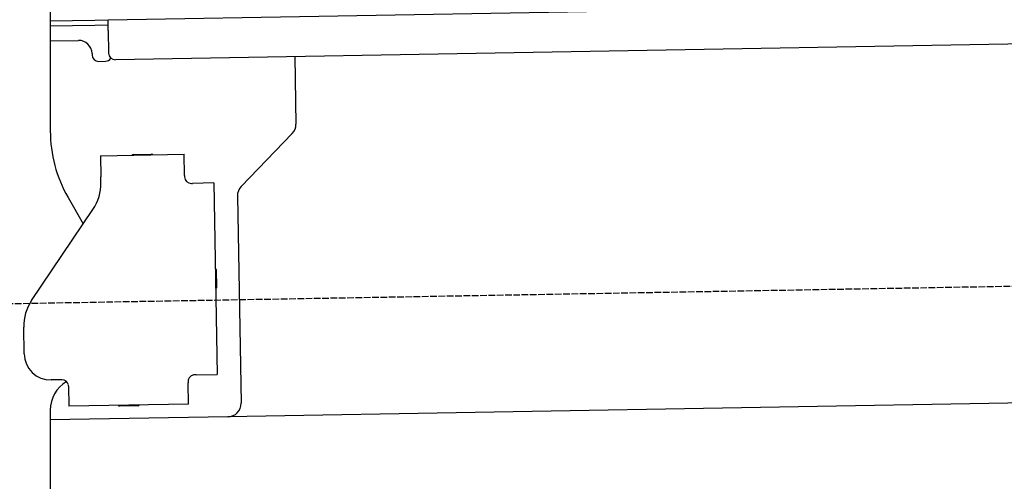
# Model space of a CAD drawing. Extents: x 1073 to 6773, y 5641 to 12616.
# Tile 59 of 69: x 4585 to 5325, y 10286 to 10633. Entities that reach past the tile are written whole.
import ezdxf

# ---------------------------------------------------------------- set-up
doc = ezdxf.new("R2010")
doc.units = 0
doc.linetypes.add('GEN3', pattern=[6.25, 5, -1.25])
doc.layers.get('0').update_dxf_attribs({"linetype": 'CONTINUOUS'})
doc.layers.add('3', color=6, linetype='GEN3')
doc.layers.add('CAR', color=10, linetype='CONTINUOUS')

msp = doc.modelspace()

# ---------------------------------------------------------------- linework, layer by layer
for p, q in [((4607.57, 10671.48), (4607.57, 10549.54)), ((4651.05, 10633.01), (6015.84, 10656.83)), ((4607.57, 10632.25), (4641.05, 10632.84)), ((4641.05, 10632.84), (4651.05, 10633.01)), ((4651.19, 10625.01), (4651.05, 10633.01)), ((4641.12, 10628.84), (4607.57, 10628.25)), ((4651.12, 10629.01), (4641.12, 10628.84)), ((4651.19, 10625.01), (4651.48, 10608.02)), ((6011.36, 10626.75), (4656.57, 10603.1)), ((4607.57, 10617.25), (4628.81, 10617.62)), ((4638.99, 10607.8), (4639, 10606.8)), ((4644.09, 10601.89), (4649.09, 10601.97)), ((4791.55, 10605.46), (4792.44, 10554.61)), ((4789.63, 10547.49), (4751.18, 10507.67)), ((4645.33, 10530.9), (4708.32, 10532)), ((4645.33, 10530.9), (4645.61, 10514.9)), ((4669.82, 10531.82), (4683.81, 10532.07)), ((4708.6, 10516), (4708.32, 10532)), ((4645.68, 10510.66), (4645.61, 10514.9)), ((4708.6, 10516), (4708.62, 10515)), ((4713.7, 10510.09), (4714.7, 10510.1)), ((4730.7, 10510.38), (4714.7, 10510.1)), ((4730.7, 10510.38), (4733.21, 10366.4)), ((4620.96, 10499.54), (4632.43, 10479.69)), ((4748.37, 10500.55), (4751.09, 10344.71)), ((4593.55, 10422.05), (4639.7, 10490.48)), ((4732.33, 10445.4), (4732.58, 10431.4)), ((4587.92, 10381.87), (4587.57, 10401.87)), ((4717.22, 10366.13), (4716.22, 10366.11)), ((4717.22, 10366.13), (4733.21, 10366.4)), ((4616.27, 10362.36), (4608.27, 10362.22)), ((4621.35, 10357.45), (4621.61, 10342.45)), ((4711.3, 10361.02), (4711.32, 10360.02)), ((4711.6, 10344.02), (4711.32, 10360.02)), ((6241.04, 10360.72), (4741.27, 10334.54)), ((4711.6, 10344.02), (4621.61, 10342.45)), ((4673.61, 10342.86), (4659.62, 10342.62)), ((4607.57, 10339.48), (4607.57, 8629.11)), ((4741.27, 10334.54), (4607.57, 10332.21))]:
    msp.add_line(p, q)
msp.add_polyline3d([(4621.35, 10357.5, 0), (4621.35, 10357.5, 0), (4621.35, 10357.5, 0), (4621.35, 10357.5, 0), (4621.35, 10357.5, 0), (4621.35, 10357.5, 0), (4621.35, 10357.5, 0), (4621.35, 10357.5, 0), (4621.35, 10357.5, 0), (4621.35, 10357.5, 0), (4621.35, 10357.5, 0), (4621.35, 10357.5, 0), (4621.35, 10357.5, 0), (4621.35, 10357.6, 0), (4621.35, 10357.6, 0), (4621.35, 10357.6, 0), (4621.35, 10357.6, 0), (4621.35, 10357.6, 0), (4621.35, 10357.6, 0), (4621.35, 10357.6, 0), (4621.35, 10357.6, 0), (4621.35, 10357.6, 0), (4621.35, 10357.6, 0), (4621.35, 10357.6, 0), (4621.35, 10357.6, 0), (4621.35, 10357.6, 0), (4621.34, 10357.7, 0), (4621.34, 10357.7, 0), (4621.34, 10357.7, 0), (4621.34, 10357.7, 0), (4621.34, 10357.7, 0), (4621.34, 10357.7, 0), (4621.34, 10357.7, 0), (4621.34, 10357.7, 0), (4621.34, 10357.7, 0), (4621.34, 10357.7, 0), (4621.34, 10357.7, 0), (4621.34, 10357.7, 0), (4621.34, 10357.7, 0), (4621.34, 10357.8, 0), (4621.34, 10357.8, 0), (4621.34, 10357.8, 0), (4621.34, 10357.8, 0), (4621.34, 10357.8, 0), (4621.33, 10357.8, 0), (4621.33, 10357.8, 0), (4621.33, 10357.8, 0), (4621.33, 10357.8, 0), (4621.33, 10357.8, 0), (4621.33, 10357.8, 0), (4621.33, 10357.8, 0), (4621.33, 10357.8, 0), (4621.33, 10357.9, 0), (4621.33, 10357.9, 0), (4621.33, 10357.9, 0), (4621.33, 10357.9, 0), (4621.33, 10357.9, 0), (4621.32, 10357.9, 0), (4621.32, 10357.9, 0), (4621.32, 10357.9, 0), (4621.32, 10357.9, 0), (4621.32, 10357.9, 0), (4621.32, 10357.9, 0), (4621.32, 10357.9, 0), (4621.32, 10358, 0), (4621.32, 10358, 0), (4621.32, 10358, 0), (4621.32, 10358, 0), (4621.31, 10358, 0), (4621.31, 10358, 0), (4621.31, 10358, 0), (4621.31, 10358, 0), (4621.31, 10358, 0), (4621.31, 10358, 0), (4621.31, 10358, 0), (4621.31, 10358, 0), (4621.31, 10358, 0), (4621.31, 10358.1, 0), (4621.3, 10358.1, 0), (4621.3, 10358.1, 0), (4621.3, 10358.1, 0), (4621.3, 10358.1, 0), (4621.3, 10358.1, 0), (4621.3, 10358.1, 0), (4621.3, 10358.1, 0), (4621.3, 10358.1, 0), (4621.29, 10358.1, 0), (4621.29, 10358.1, 0), (4621.29, 10358.1, 0), (4621.29, 10358.1, 0), (4621.29, 10358.2, 0), (4621.29, 10358.2, 0), (4621.29, 10358.2, 0), (4621.29, 10358.2, 0), (4621.28, 10358.2, 0), (4621.28, 10358.2, 0), (4621.28, 10358.2, 0), (4621.28, 10358.2, 0), (4621.28, 10358.2, 0), (4621.28, 10358.2, 0), (4621.28, 10358.2, 0), (4621.28, 10358.2, 0), (4621.27, 10358.3, 0), (4621.27, 10358.3, 0), (4621.27, 10358.3, 0), (4621.27, 10358.3, 0), (4621.27, 10358.3, 0), (4621.27, 10358.3, 0), (4621.26, 10358.3, 0), (4621.26, 10358.3, 0), (4621.26, 10358.3, 0), (4621.26, 10358.3, 0), (4621.26, 10358.3, 0), (4621.26, 10358.3, 0), (4621.26, 10358.3, 0), (4621.25, 10358.4, 0), (4621.25, 10358.4, 0), (4621.25, 10358.4, 0), (4621.25, 10358.4, 0), (4621.25, 10358.4, 0), (4621.25, 10358.4, 0), (4621.24, 10358.4, 0), (4621.24, 10358.4, 0), (4621.24, 10358.4, 0), (4621.24, 10358.4, 0), (4621.24, 10358.4, 0), (4621.24, 10358.4, 0), (4621.23, 10358.4, 0)])
for centre, radius, start, end in [((4628.99, 10607.62), 10, 1, 91), ((4656.48, 10608.1), 5, 181, 271), ((4644, 10606.88), 5, 181, 271), ((4649, 10606.97), 5, 271, 327.76328), ((4707.57, 10549.54), 100, 180, 210), ((4782.44, 10554.43), 10, 316, 1), ((4669.83, 10530.82), 1, 91, 151), ((4683.83, 10531.07), 1, 31, 91), ((4713.62, 10515.09), 5, 181, 271), ((4610.69, 10510.05), 35, 326, 1), ((4758.37, 10500.72), 10, 136, 181), ((4731.33, 10445.38), 1, 1, 61), ((4731.58, 10431.39), 1, 301, 1), ((4622.57, 10402.48), 35, 146, 181), ((4607.92, 10382.22), 20, 181, 271), ((4716.3, 10361.11), 5, 91, 181), ((4632.57, 10339.48), 25, 120.68722, 180), ((4616.35, 10357.36), 5, 12.53696, 91), ((4659.6, 10343.62), 1, 211, 271), ((4673.6, 10343.86), 1, 271, 331), ((4741.1, 10344.54), 10, 271, 1)]:
    msp.add_arc(centre, radius, start, end)
at = {"layer": '3'}
msp.add_line((1175.28, 10360.3), (6230.45, 10448.53), dxfattribs=at)
at = {"layer": 'CAR'}
msp.add_arc((4854.87, 10793.11), 368.18, 250.47583, 250.52737, dxfattribs=at)

doc.saveas('drawing.dxf')
